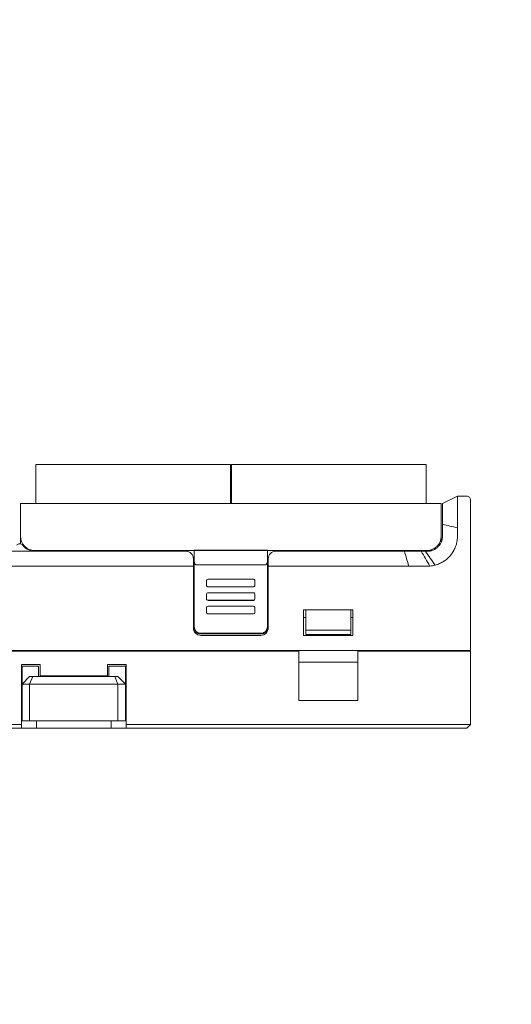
# Model space of a CAD drawing. Header units: millimetres. Extents: x -1114 to 1396, y -630 to 631.
# Tile 201 of 256: x -894 to -829, y 184 to 316. Entities that reach past the tile are written whole.
import ezdxf

# ---------------------------------------------------------------- set-up
doc = ezdxf.new("R2010")
doc.units = ezdxf.units.MM
doc.header["$MEASUREMENT"] = 0

msp = doc.modelspace()

# ---------------------------------------------------------------- linework, layer by layer
at = {"lineweight": 18}
for points, knots in [([(1038.9843, -629.7647), (1038.9843, -629.7647), (-1111.4882, -629.7647), (-1111.4882, -629.7647), (-1111.4882, -629.7647), (-1111.4882, -629.7647), (-1111.4882, 630.7883), (-1111.4882, 630.7883), (-1111.4882, 630.7883), (-1111.4882, 630.7883), (1038.9843, 630.7883), (1038.9843, 630.7883)], [0, 0, 0, 0, 0.33333333, 0.33333333, 0.33333333, 0.33333333, 0.66666667, 0.66666667, 0.66666667, 0.66666667, 1, 1, 1, 1]), ([(-835.7037, 248.8873), (-835.7021, 248.9337), (-835.7018, 248.9798), (-835.7023, 249.0258), (-835.7023, 249.0258), (-835.7026, 249.0487), (-835.7031, 249.0717), (-835.7035, 249.0946), (-835.7035, 249.0946), (-835.7039, 249.1174), (-835.7043, 249.1403), (-835.7046, 249.1631), (-835.7046, 249.1631), (-835.7059, 249.2543), (-835.7065, 249.3448), (-835.7068, 249.4346), (-835.7068, 249.4346), (-835.707, 249.5244), (-835.7069, 249.6135), (-835.7066, 249.7019), (-835.7066, 249.7019), (-835.7064, 249.7461), (-835.7062, 249.7902), (-835.706, 249.834), (-835.706, 249.834), (-835.7059, 249.856), (-835.7058, 249.8779), (-835.7057, 249.8996), (-835.7057, 249.8996), (-835.7056, 249.9214), (-835.7055, 249.943), (-835.7054, 249.9645), (-835.7054, 249.9645), (-835.705, 250.0506), (-835.7046, 250.1345), (-835.7043, 250.2165), (-835.7043, 250.2165), (-835.7041, 250.2985), (-835.704, 250.3784), (-835.7041, 250.4563), (-835.7041, 250.4563), (-835.7041, 250.5343), (-835.7044, 250.6102), (-835.7047, 250.6841), (-835.7047, 250.6841), (-835.7049, 250.721), (-835.7051, 250.7575), (-835.7054, 250.7932), (-835.7054, 250.7932), (-835.7056, 250.8288), (-835.7059, 250.8637), (-835.7062, 250.8978), (-835.7062, 250.8978), (-835.7067, 250.9659), (-835.7072, 251.0309), (-835.7076, 251.0928), (-835.7076, 251.0928), (-835.708, 251.1547), (-835.7083, 251.2136), (-835.7081, 251.2692), (-835.7081, 251.2692), (-835.7081, 251.2971), (-835.7079, 251.3242), (-835.7077, 251.3504), (-835.7077, 251.3504), (-835.7075, 251.3636), (-835.7074, 251.3765), (-835.7072, 251.3892), (-835.7072, 251.3892), (-835.7069, 251.402), (-835.7067, 251.4145), (-835.7065, 251.4268), (-835.7065, 251.4268), (-835.7056, 251.4761), (-835.7053, 251.5214), (-835.7052, 251.5629), (-835.7052, 251.5629), (-835.7052, 251.6043), (-835.7054, 251.6418), (-835.7056, 251.6755), (-835.7056, 251.6755), (-835.7058, 251.7093), (-835.7059, 251.7391), (-835.7057, 251.7651), (-835.7057, 251.7651), (-835.7056, 251.7781), (-835.7054, 251.7901), (-835.705, 251.8011), (-835.705, 251.8011), (-835.7046, 251.8121), (-835.7041, 251.8221), (-835.7033, 251.831), (-835.7033, 251.831), (-835.7025, 251.8399), (-835.7015, 251.8478), (-835.7002, 251.8546), (-835.7002, 251.8546), (-835.6996, 251.858), (-835.6988, 251.8611), (-835.698, 251.864), (-835.698, 251.864), (-835.6972, 251.8669), (-835.6962, 251.8695), (-835.6952, 251.8719)], [0, 0, 0, 0, 0.03846154, 0.03846154, 0.03846154, 0.03846154, 0.07692308, 0.07692308, 0.07692308, 0.07692308, 0.11538462, 0.11538462, 0.11538462, 0.11538462, 0.15384615, 0.15384615, 0.15384615, 0.15384615, 0.19230769, 0.19230769, 0.19230769, 0.19230769, 0.23076923, 0.23076923, 0.23076923, 0.23076923, 0.26923077, 0.26923077, 0.26923077, 0.26923077, 0.30769231, 0.30769231, 0.30769231, 0.30769231, 0.34615385, 0.34615385, 0.34615385, 0.34615385, 0.38461538, 0.38461538, 0.38461538, 0.38461538, 0.42307692, 0.42307692, 0.42307692, 0.42307692, 0.46153846, 0.46153846, 0.46153846, 0.46153846, 0.5, 0.5, 0.5, 0.5, 0.53846154, 0.53846154, 0.53846154, 0.53846154, 0.57692308, 0.57692308, 0.57692308, 0.57692308, 0.61538462, 0.61538462, 0.61538462, 0.61538462, 0.65384615, 0.65384615, 0.65384615, 0.65384615, 0.69230769, 0.69230769, 0.69230769, 0.69230769, 0.73076923, 0.73076923, 0.73076923, 0.73076923, 0.76923077, 0.76923077, 0.76923077, 0.76923077, 0.80769231, 0.80769231, 0.80769231, 0.80769231, 0.84615385, 0.84615385, 0.84615385, 0.84615385, 0.88461538, 0.88461538, 0.88461538, 0.88461538, 0.92307692, 0.92307692, 0.92307692, 0.92307692, 0.96153846, 0.96153846, 0.96153846, 0.96153846, 1, 1, 1, 1]), ([(-833.9587, 251.3873), (-833.9587, 251.52), (-834.0113, 251.6471), (-834.1051, 251.7409), (-834.1051, 251.7409), (-834.1989, 251.8347), (-834.3261, 251.8873), (-834.4587, 251.8873)], [0, 0, 0, 0, 0.5, 0.5, 0.5, 0.5, 1, 1, 1, 1]), ([(-837.7053, 248.6963), (-837.7053, 248.8592), (-837.7053, 249.022), (-837.7053, 249.1825), (-837.7053, 249.1825), (-837.7053, 249.2226), (-837.7053, 249.2625), (-837.7053, 249.3024), (-837.7053, 249.3024), (-837.7053, 249.3422), (-837.7053, 249.3818), (-837.7053, 249.4214), (-837.7053, 249.4214), (-837.7053, 249.4411), (-837.7053, 249.4609), (-837.7053, 249.4805), (-837.7053, 249.4805), (-837.7053, 249.5001), (-837.7053, 249.5196), (-837.7053, 249.5389), (-837.7053, 249.5389), (-837.7053, 249.5775), (-837.7053, 249.6155), (-837.7053, 249.6529), (-837.7053, 249.6529), (-837.7053, 249.7277), (-837.7053, 249.8), (-837.7053, 249.8701), (-837.7053, 249.8701), (-837.7053, 249.9402), (-837.7053, 250.0079), (-837.7053, 250.0734), (-837.7053, 250.0734), (-837.7053, 250.0898), (-837.7053, 250.106), (-837.7053, 250.122), (-837.7053, 250.122), (-837.7053, 250.1381), (-837.7053, 250.1541), (-837.7053, 250.1698), (-837.7053, 250.1698), (-837.7053, 250.2013), (-837.7053, 250.2318), (-837.7053, 250.2614), (-837.7053, 250.2614), (-837.7053, 250.3207), (-837.7053, 250.3763), (-837.7053, 250.4284), (-837.7053, 250.4284), (-837.7053, 250.4805), (-837.7053, 250.5289), (-837.7053, 250.5737), (-837.7053, 250.5737), (-837.7053, 250.5849), (-837.7053, 250.5958), (-837.7053, 250.6065), (-837.7053, 250.6065), (-837.7053, 250.6172), (-837.7053, 250.6276), (-837.7053, 250.6377), (-837.7053, 250.6377), (-837.7053, 250.6578), (-837.7053, 250.6768), (-837.7053, 250.6947), (-837.7053, 250.6947), (-837.7053, 250.7303), (-837.7053, 250.7613), (-837.7053, 250.7876), (-837.7053, 250.7876), (-837.7053, 250.8007), (-837.7053, 250.8126), (-837.7053, 250.8233), (-837.7053, 250.8233), (-837.7053, 250.8339), (-837.7053, 250.843), (-837.7053, 250.8506), (-837.7053, 250.8506), (-837.7053, 250.8545), (-837.7053, 250.8579), (-837.7053, 250.8611), (-837.7053, 250.8611), (-837.7053, 250.8642), (-837.7053, 250.867), (-837.7053, 250.8695), (-837.7053, 250.8695), (-837.7053, 250.8744), (-837.7053, 250.8782), (-837.7053, 250.881), (-837.7053, 250.881), (-837.7053, 250.8865), (-837.7053, 250.8883), (-837.7053, 250.8883), (-837.7053, 250.8883), (-837.7053, 250.8884), (-837.7053, 250.8814), (-837.7053, 250.8841)], [0, 0, 0, 0, 0.04166667, 0.04166667, 0.04166667, 0.04166667, 0.08333333, 0.08333333, 0.08333333, 0.08333333, 0.125, 0.125, 0.125, 0.125, 0.16666667, 0.16666667, 0.16666667, 0.16666667, 0.20833333, 0.20833333, 0.20833333, 0.20833333, 0.25, 0.25, 0.25, 0.25, 0.29166667, 0.29166667, 0.29166667, 0.29166667, 0.33333333, 0.33333333, 0.33333333, 0.33333333, 0.375, 0.375, 0.375, 0.375, 0.41666667, 0.41666667, 0.41666667, 0.41666667, 0.45833333, 0.45833333, 0.45833333, 0.45833333, 0.5, 0.5, 0.5, 0.5, 0.54166667, 0.54166667, 0.54166667, 0.54166667, 0.58333333, 0.58333333, 0.58333333, 0.58333333, 0.625, 0.625, 0.625, 0.625, 0.66666667, 0.66666667, 0.66666667, 0.66666667, 0.70833333, 0.70833333, 0.70833333, 0.70833333, 0.75, 0.75, 0.75, 0.75, 0.79166667, 0.79166667, 0.79166667, 0.79166667, 0.83333333, 0.83333333, 0.83333333, 0.83333333, 0.875, 0.875, 0.875, 0.875, 0.91666667, 0.91666667, 0.91666667, 0.91666667, 0.95833333, 0.95833333, 0.95833333, 0.95833333, 1, 1, 1, 1]), ([(-835.7062, 247.6464), (-835.708, 247.411), (-835.7046, 247.1756), (-835.7043, 246.9401), (-835.7043, 246.9401), (-835.704, 246.7047), (-835.7068, 246.4694), (-835.7209, 246.2343)], [0, 0, 0, 0, 0.5, 0.5, 0.5, 0.5, 1, 1, 1, 1]), ([(-894.0834, 246.5372), (-894.0834, 246.0333), (-893.8832, 245.55), (-893.5269, 245.1937), (-893.5269, 245.1937), (-893.1706, 244.8373), (-892.6873, 244.6372), (-892.1834, 244.6372)], [0, 0, 0, 0, 0.5, 0.5, 0.5, 0.5, 1, 1, 1, 1]), ([(-837.7053, 246.5373), (-837.7053, 246.4053), (-837.7183, 246.2755), (-837.7437, 246.1477), (-837.7437, 246.1477), (-837.7563, 246.0839), (-837.7722, 246.0205), (-837.7912, 245.9577), (-837.7912, 245.9577), (-837.8007, 245.9264), (-837.811, 245.895), (-837.8221, 245.864), (-837.8221, 245.864), (-837.8332, 245.8329), (-837.845, 245.8023), (-837.8576, 245.772), (-837.8576, 245.772), (-837.9077, 245.651), (-837.9691, 245.5361), (-838.0416, 245.4275), (-838.0416, 245.4275), (-838.0597, 245.4003), (-838.0785, 245.3735), (-838.098, 245.3471), (-838.098, 245.3471), (-838.1078, 245.334), (-838.1178, 245.3209), (-838.1279, 245.3079), (-838.1279, 245.3079), (-838.138, 245.2949), (-838.1483, 245.282), (-838.1588, 245.2692), (-838.1588, 245.2692), (-838.2006, 245.2183), (-838.2445, 245.1698), (-838.2906, 245.1237), (-838.2906, 245.1237), (-838.3367, 245.0775), (-838.3849, 245.0338), (-838.4352, 244.9924), (-838.4352, 244.9924), (-838.4855, 244.9511), (-838.538, 244.9121), (-838.5926, 244.8755), (-838.5926, 244.8755), (-838.6199, 244.8572), (-838.6478, 244.8395), (-838.676, 244.8226), (-838.676, 244.8226), (-838.7042, 244.8056), (-838.7328, 244.7894), (-838.7616, 244.774), (-838.7616, 244.774), (-838.8193, 244.7431), (-838.8782, 244.7152), (-838.9383, 244.6903), (-838.9383, 244.6903), (-838.9984, 244.6653), (-839.0598, 244.6433), (-839.1223, 244.6242), (-839.1223, 244.6242), (-839.1536, 244.6147), (-839.1852, 244.6059), (-839.217, 244.5979), (-839.217, 244.5979), (-839.2489, 244.5898), (-839.2812, 244.5826), (-839.3135, 244.5761), (-839.3135, 244.5761), (-839.3458, 244.5697), (-839.3782, 244.564), (-839.4106, 244.5592), (-839.4106, 244.5592), (-839.4431, 244.5543), (-839.4757, 244.5503), (-839.5083, 244.5471), (-839.5083, 244.5471), (-839.5736, 244.5406), (-839.6393, 244.5373), (-839.7053, 244.5373)], [0, 0, 0, 0, 0.05, 0.05, 0.05, 0.05, 0.1, 0.1, 0.1, 0.1, 0.15, 0.15, 0.15, 0.15, 0.2, 0.2, 0.2, 0.2, 0.25, 0.25, 0.25, 0.25, 0.3, 0.3, 0.3, 0.3, 0.35, 0.35, 0.35, 0.35, 0.4, 0.4, 0.4, 0.4, 0.45, 0.45, 0.45, 0.45, 0.5, 0.5, 0.5, 0.5, 0.55, 0.55, 0.55, 0.55, 0.6, 0.6, 0.6, 0.6, 0.65, 0.65, 0.65, 0.65, 0.7, 0.7, 0.7, 0.7, 0.75, 0.75, 0.75, 0.75, 0.8, 0.8, 0.8, 0.8, 0.85, 0.85, 0.85, 0.85, 0.9, 0.9, 0.9, 0.9, 0.95, 0.95, 0.95, 0.95, 1, 1, 1, 1]), ([(-838.6815, 242.6705), (-838.4807, 242.7238), (-838.2865, 242.7919), (-838.0987, 242.8742), (-838.0987, 242.8742), (-837.9108, 242.9565), (-837.7295, 243.0532), (-837.5547, 243.1647), (-837.5547, 243.1647), (-837.5328, 243.1787), (-837.5111, 243.1929), (-837.4895, 243.2072), (-837.4895, 243.2072), (-837.4679, 243.2216), (-837.4464, 243.2362), (-837.4252, 243.2509), (-837.4252, 243.2509), (-837.3827, 243.2804), (-837.3409, 243.3106), (-837.2997, 243.3416), (-837.2997, 243.3416), (-837.2175, 243.4035), (-837.1379, 243.4683), (-837.061, 243.536), (-837.061, 243.536), (-836.9072, 243.6714), (-836.7642, 243.8184), (-836.6321, 243.977), (-836.6321, 243.977), (-836.5991, 244.0167), (-836.5667, 244.0571), (-836.5351, 244.0982), (-836.5351, 244.0982), (-836.5034, 244.1394), (-836.4726, 244.1811), (-836.4427, 244.2232), (-836.4427, 244.2232), (-836.3829, 244.3075), (-836.3267, 244.3937), (-836.274, 244.4816), (-836.274, 244.4816), (-836.2213, 244.5696), (-836.1721, 244.6595), (-836.1264, 244.7512), (-836.1264, 244.7512), (-836.0807, 244.8428), (-836.0386, 244.9364), (-835.9999, 245.0317), (-835.9999, 245.0317), (-835.9805, 245.0794), (-835.962, 245.1275), (-835.9443, 245.176), (-835.9443, 245.176), (-835.9267, 245.2246), (-835.9099, 245.2737), (-835.8941, 245.3231), (-835.8941, 245.3231), (-835.8624, 245.422), (-835.8348, 245.5216), (-835.8112, 245.622), (-835.8112, 245.622), (-835.7877, 245.7224), (-835.7683, 245.8236), (-835.7531, 245.9256), (-835.7531, 245.9256), (-835.738, 246.0276), (-835.7271, 246.1305), (-835.7209, 246.2343)], [0, 0, 0, 0, 0.05882353, 0.05882353, 0.05882353, 0.05882353, 0.11764706, 0.11764706, 0.11764706, 0.11764706, 0.17647059, 0.17647059, 0.17647059, 0.17647059, 0.23529412, 0.23529412, 0.23529412, 0.23529412, 0.29411765, 0.29411765, 0.29411765, 0.29411765, 0.35294118, 0.35294118, 0.35294118, 0.35294118, 0.41176471, 0.41176471, 0.41176471, 0.41176471, 0.47058824, 0.47058824, 0.47058824, 0.47058824, 0.52941176, 0.52941176, 0.52941176, 0.52941176, 0.58823529, 0.58823529, 0.58823529, 0.58823529, 0.64705882, 0.64705882, 0.64705882, 0.64705882, 0.70588235, 0.70588235, 0.70588235, 0.70588235, 0.76470588, 0.76470588, 0.76470588, 0.76470588, 0.82352941, 0.82352941, 0.82352941, 0.82352941, 0.88235294, 0.88235294, 0.88235294, 0.88235294, 0.94117647, 0.94117647, 0.94117647, 0.94117647, 1, 1, 1, 1]), ([(-893.7834, 245.3372), (-893.8778, 245.4631), (-894.026, 245.5372), (-894.1834, 245.5372), (-894.1834, 245.5372), (-894.3407, 245.5372), (-894.4889, 245.4631), (-894.5834, 245.3372)], [0, 0, 0, 0, 0.5, 0.5, 0.5, 0.5, 1, 1, 1, 1]), ([(-893.1834, 244.5371), (-893.5167, 244.5371), (-893.85, 244.5371), (-894.1834, 244.5371), (-894.1834, 244.5371), (-894.5167, 244.5371), (-894.85, 244.5371), (-895.1834, 244.5371)], [0, 0, 0, 0, 0.5, 0.5, 0.5, 0.5, 1, 1, 1, 1]), ([(-870.8806, 243.2821), (-870.88, 243.2519), (-870.8793, 243.2218), (-870.8772, 243.1917), (-870.8772, 243.1917), (-870.8751, 243.1629), (-870.8716, 243.1341), (-870.8669, 243.1055), (-870.8669, 243.1055), (-870.8624, 243.078), (-870.8567, 243.0506), (-870.8497, 243.0236), (-870.8497, 243.0236), (-870.843, 242.9974), (-870.8351, 242.9715), (-870.8258, 242.9458), (-870.8258, 242.9458), (-870.8058, 242.8909), (-870.7797, 242.8369), (-870.7417, 242.7899), (-870.7417, 242.7899), (-870.7316, 242.7774), (-870.7206, 242.7654), (-870.7085, 242.7543), (-870.7085, 242.7543), (-870.6977, 242.7444), (-870.686, 242.7353), (-870.6733, 242.7272), (-870.6733, 242.7272), (-870.6592, 242.7182), (-870.6439, 242.7103), (-870.6275, 242.7058), (-870.6275, 242.7058), (-870.6125, 242.7016), (-870.5965, 242.7001), (-870.5806, 242.6986)], [0, 0, 0, 0, 0.11111111, 0.11111111, 0.11111111, 0.11111111, 0.22222222, 0.22222222, 0.22222222, 0.22222222, 0.33333333, 0.33333333, 0.33333333, 0.33333333, 0.44444444, 0.44444444, 0.44444444, 0.44444444, 0.55555556, 0.55555556, 0.55555556, 0.55555556, 0.66666667, 0.66666667, 0.66666667, 0.66666667, 0.77777778, 0.77777778, 0.77777778, 0.77777778, 0.88888889, 0.88888889, 0.88888889, 0.88888889, 1, 1, 1, 1]), ([(-861.3806, 242.6985), (-861.3638, 242.6985), (-861.3475, 242.7013), (-861.3317, 242.7063), (-861.3317, 242.7063), (-861.316, 242.7114), (-861.3016, 242.7184), (-861.2881, 242.7269), (-861.2881, 242.7269), (-861.2814, 242.7312), (-861.2749, 242.7358), (-861.2687, 242.7406), (-861.2687, 242.7406), (-861.2625, 242.7454), (-861.2567, 242.7505), (-861.251, 242.7557), (-861.251, 242.7557), (-861.2398, 242.7662), (-861.2295, 242.7775), (-861.2199, 242.7893), (-861.2199, 242.7893), (-861.2103, 242.8011), (-861.2016, 242.8134), (-861.1935, 242.8259), (-861.1935, 242.8259), (-861.1855, 242.8384), (-861.1781, 242.8511), (-861.1712, 242.8641), (-861.1712, 242.8641), (-861.1575, 242.8901), (-861.1459, 242.9169), (-861.1359, 242.9444), (-861.1359, 242.9444), (-861.1259, 242.9718), (-861.1176, 242.9995), (-861.1107, 243.0274), (-861.1107, 243.0274), (-861.1037, 243.0552), (-861.0981, 243.0832), (-861.0937, 243.1114), (-861.0937, 243.1114), (-861.0848, 243.1677), (-861.0806, 243.2246), (-861.0806, 243.282)], [0, 0, 0, 0, 0.09090909, 0.09090909, 0.09090909, 0.09090909, 0.18181818, 0.18181818, 0.18181818, 0.18181818, 0.27272727, 0.27272727, 0.27272727, 0.27272727, 0.36363636, 0.36363636, 0.36363636, 0.36363636, 0.45454545, 0.45454545, 0.45454545, 0.45454545, 0.54545455, 0.54545455, 0.54545455, 0.54545455, 0.63636364, 0.63636364, 0.63636364, 0.63636364, 0.72727273, 0.72727273, 0.72727273, 0.72727273, 0.81818182, 0.81818182, 0.81818182, 0.81818182, 0.90909091, 0.90909091, 0.90909091, 0.90909091, 1, 1, 1, 1]), ([(-859.9806, 244.5373), (-860.2458, 244.5373), (-860.5002, 244.432), (-860.6877, 244.2445), (-860.6877, 244.2445), (-860.8752, 244.0569), (-860.9806, 243.8026), (-860.9806, 243.5373)], [0, 0, 0, 0, 0.5, 0.5, 0.5, 0.5, 1, 1, 1, 1]), ([(-842.7899, 244.5373), (-842.6712, 244.5373), (-842.5525, 244.5373), (-842.4338, 244.5373), (-842.4338, 244.5373), (-842.3069, 244.5373), (-842.18, 244.5373), (-842.0531, 244.5373), (-842.0531, 244.5373), (-841.9262, 244.5373), (-841.7993, 244.5373), (-841.6724, 244.5373)], [0, 0, 0, 0, 0.33333333, 0.33333333, 0.33333333, 0.33333333, 0.66666667, 0.66666667, 0.66666667, 0.66666667, 1, 1, 1, 1]), ([(-841.6724, 244.5373), (-841.6131, 244.5373), (-841.5539, 244.5373), (-841.4947, 244.5373), (-841.4947, 244.5373), (-841.4311, 244.5373), (-841.3676, 244.5373), (-841.304, 244.5373), (-841.304, 244.5373), (-841.2404, 244.5373), (-841.1769, 244.5373), (-841.1133, 244.5373)], [0, 0, 0, 0, 0.33333333, 0.33333333, 0.33333333, 0.33333333, 0.66666667, 0.66666667, 0.66666667, 0.66666667, 1, 1, 1, 1]), ([(-841.1133, 244.5373), (-841.054, 244.5373), (-840.9946, 244.5373), (-840.9352, 244.5373), (-840.9352, 244.5373), (-840.8718, 244.5373), (-840.8083, 244.5373), (-840.7448, 244.5373), (-840.7448, 244.5373), (-840.6813, 244.5373), (-840.6178, 244.5373), (-840.5543, 244.5373)], [0, 0, 0, 0, 0.33333333, 0.33333333, 0.33333333, 0.33333333, 0.66666667, 0.66666667, 0.66666667, 0.66666667, 1, 1, 1, 1]), ([(-893.1834, 242.5374), (-893.5167, 242.5374), (-893.85, 242.5374), (-894.1834, 242.5374), (-894.1834, 242.5374), (-894.5167, 242.5374), (-894.85, 242.5374), (-895.1834, 242.5374)], [0, 0, 0, 0, 0.5, 0.5, 0.5, 0.5, 1, 1, 1, 1]), ([(-842.202, 242.5374), (-842.202, 242.5374), (-842.202, 242.5374), (-842.202, 242.5374), (-842.202, 242.5374), (-841.7301, 242.5374), (-841.2598, 242.5373), (-840.7889, 242.5374)], [0, 0, 0, 0, 0.5, 0.5, 0.5, 0.5, 1, 1, 1, 1]), ([(-840.7889, 242.5374), (-840.7889, 242.5374), (-840.7889, 242.5374), (-840.7889, 242.5374), (-840.7889, 242.5374), (-840.5534, 242.5375), (-840.3179, 242.5368), (-840.0826, 242.5381)], [0, 0, 0, 0, 0.5, 0.5, 0.5, 0.5, 1, 1, 1, 1]), ([(-840.0826, 242.5381), (-840.0826, 242.5381), (-840.0825, 242.5381), (-840.0825, 242.5381), (-840.0825, 242.5381), (-839.8472, 242.5394), (-839.6114, 242.5301), (-839.3767, 242.5503)], [0, 0, 0, 0, 0.5, 0.5, 0.5, 0.5, 1, 1, 1, 1]), ([(-839.3767, 242.5503), (-839.3767, 242.5503), (-839.3766, 242.5503), (-839.3766, 242.5503), (-839.3766, 242.5503), (-839.142, 242.5706), (-838.909, 242.6102), (-838.6815, 242.6705)], [0, 0, 0, 0, 0.5, 0.5, 0.5, 0.5, 1, 1, 1, 1]), ([(-869.0268, 240.7906), (-869.0798, 240.7906), (-869.1307, 240.7696), (-869.1682, 240.7321), (-869.1682, 240.7321), (-869.2057, 240.6947), (-869.2268, 240.6439), (-869.2268, 240.5909)], [0, 0, 0, 0, 0.5, 0.5, 0.5, 0.5, 1, 1, 1, 1]), ([(-862.752, 240.5909), (-862.752, 240.6439), (-862.7731, 240.6947), (-862.8106, 240.7321), (-862.8106, 240.7321), (-862.8481, 240.7696), (-862.8989, 240.7906), (-862.952, 240.7906)], [0, 0, 0, 0, 0.5, 0.5, 0.5, 0.5, 1, 1, 1, 1]), ([(-869.2268, 239.9917), (-869.2268, 239.9388), (-869.2057, 239.888), (-869.1682, 239.8505), (-869.1682, 239.8505), (-869.1307, 239.813), (-869.0798, 239.792), (-869.0268, 239.792)], [0, 0, 0, 0, 0.5, 0.5, 0.5, 0.5, 1, 1, 1, 1]), ([(-869.2268, 239.9751), (-869.2268, 239.9221), (-869.2057, 239.8713), (-869.1682, 239.8338), (-869.1682, 239.8338), (-869.1307, 239.7964), (-869.0798, 239.7753), (-869.0268, 239.7753)], [0, 0, 0, 0, 0.5, 0.5, 0.5, 0.5, 1, 1, 1, 1]), ([(-862.952, 239.792), (-862.8989, 239.792), (-862.8481, 239.813), (-862.8106, 239.8505), (-862.8106, 239.8505), (-862.7731, 239.888), (-862.752, 239.9388), (-862.752, 239.9917)], [0, 0, 0, 0, 0.5, 0.5, 0.5, 0.5, 1, 1, 1, 1]), ([(-869.0268, 238.9837), (-869.0798, 238.9837), (-869.1307, 238.9626), (-869.1682, 238.9252), (-869.1682, 238.9252), (-869.2057, 238.8877), (-869.2268, 238.8369), (-869.2268, 238.784)], [0, 0, 0, 0, 0.5, 0.5, 0.5, 0.5, 1, 1, 1, 1]), ([(-869.2268, 238.1848), (-869.2268, 238.1318), (-869.2057, 238.081), (-869.1682, 238.0436), (-869.1682, 238.0436), (-869.1307, 238.0061), (-869.0798, 237.9851), (-869.0268, 237.9851)], [0, 0, 0, 0, 0.5, 0.5, 0.5, 0.5, 1, 1, 1, 1]), ([(-869.2268, 238.1681), (-869.2268, 238.1151), (-869.2057, 238.0643), (-869.1682, 238.0269), (-869.1682, 238.0269), (-869.1307, 237.9894), (-869.0798, 237.9684), (-869.0268, 237.9684)], [0, 0, 0, 0, 0.5, 0.5, 0.5, 0.5, 1, 1, 1, 1]), ([(-862.752, 238.784), (-862.752, 238.8369), (-862.7731, 238.8877), (-862.8106, 238.9252), (-862.8106, 238.9252), (-862.8481, 238.9626), (-862.8989, 238.9837), (-862.952, 238.9837)], [0, 0, 0, 0, 0.5, 0.5, 0.5, 0.5, 1, 1, 1, 1]), ([(-862.952, 237.9851), (-862.8989, 237.9851), (-862.8481, 238.0061), (-862.8106, 238.0436), (-862.8106, 238.0436), (-862.7731, 238.081), (-862.752, 238.1318), (-862.752, 238.1848)], [0, 0, 0, 0, 0.5, 0.5, 0.5, 0.5, 1, 1, 1, 1]), ([(-869.0268, 237.1767), (-869.0798, 237.1767), (-869.1307, 237.1557), (-869.1682, 237.1182), (-869.1682, 237.1182), (-869.2057, 237.0808), (-869.2268, 237.03), (-869.2268, 236.977)], [0, 0, 0, 0, 0.5, 0.5, 0.5, 0.5, 1, 1, 1, 1]), ([(-862.752, 236.977), (-862.752, 237.03), (-862.7731, 237.0808), (-862.8106, 237.1182), (-862.8106, 237.1182), (-862.8481, 237.1557), (-862.8989, 237.1767), (-862.952, 237.1767)], [0, 0, 0, 0, 0.5, 0.5, 0.5, 0.5, 1, 1, 1, 1]), ([(-869.2268, 236.3778), (-869.2268, 236.3249), (-869.2057, 236.2741), (-869.1682, 236.2366), (-869.1682, 236.2366), (-869.1307, 236.1991), (-869.0798, 236.1781), (-869.0268, 236.1781)], [0, 0, 0, 0, 0.5, 0.5, 0.5, 0.5, 1, 1, 1, 1]), ([(-869.2268, 236.3612), (-869.2268, 236.3082), (-869.2057, 236.2574), (-869.1682, 236.2199), (-869.1682, 236.2199), (-869.1307, 236.1825), (-869.0798, 236.1614), (-869.0268, 236.1614)], [0, 0, 0, 0, 0.5, 0.5, 0.5, 0.5, 1, 1, 1, 1]), ([(-862.952, 236.1781), (-862.8989, 236.1781), (-862.8481, 236.1991), (-862.8106, 236.2366), (-862.8106, 236.2366), (-862.7731, 236.2741), (-862.752, 236.3249), (-862.752, 236.3778)], [0, 0, 0, 0, 0.5, 0.5, 0.5, 0.5, 1, 1, 1, 1]), ([(-869.9806, 233.5535), (-870.04, 233.5535), (-870.0984, 233.5593), (-870.1559, 233.5707), (-870.1559, 233.5707), (-870.1847, 233.5764), (-870.2132, 233.5835), (-870.2414, 233.5921), (-870.2414, 233.5921), (-870.2697, 233.6006), (-870.2978, 233.6106), (-870.325, 233.6219), (-870.325, 233.6219), (-870.3795, 233.6444), (-870.4311, 233.672), (-870.48, 233.7046), (-870.48, 233.7046), (-870.4923, 233.7127), (-870.5043, 233.7212), (-870.5162, 233.73), (-870.5162, 233.73), (-870.5281, 233.7388), (-870.5398, 233.7479), (-870.5512, 233.7573), (-870.5512, 233.7573), (-870.5742, 233.776), (-870.596, 233.7958), (-870.6168, 233.8165), (-870.6168, 233.8165), (-870.6583, 233.8579), (-870.6955, 233.9031), (-870.7284, 233.9522), (-870.7284, 233.9522), (-870.7366, 233.9645), (-870.7446, 233.977), (-870.7522, 233.9897), (-870.7522, 233.9897), (-870.7599, 234.0024), (-870.7671, 234.0152), (-870.7741, 234.0282), (-870.7741, 234.0282), (-870.788, 234.0541), (-870.8005, 234.0806), (-870.8118, 234.1076), (-870.8118, 234.1076), (-870.823, 234.1346), (-870.8329, 234.1622), (-870.8415, 234.1903), (-870.8415, 234.1903), (-870.8458, 234.2043), (-870.8497, 234.2185), (-870.8533, 234.2328), (-870.8533, 234.2328), (-870.857, 234.2472), (-870.8602, 234.2617), (-870.8631, 234.2762), (-870.8631, 234.2762), (-870.8748, 234.3342), (-870.8806, 234.3929), (-870.8806, 234.4523)], [0, 0, 0, 0, 0.06666667, 0.06666667, 0.06666667, 0.06666667, 0.13333333, 0.13333333, 0.13333333, 0.13333333, 0.2, 0.2, 0.2, 0.2, 0.26666667, 0.26666667, 0.26666667, 0.26666667, 0.33333333, 0.33333333, 0.33333333, 0.33333333, 0.4, 0.4, 0.4, 0.4, 0.46666667, 0.46666667, 0.46666667, 0.46666667, 0.53333333, 0.53333333, 0.53333333, 0.53333333, 0.6, 0.6, 0.6, 0.6, 0.66666667, 0.66666667, 0.66666667, 0.66666667, 0.73333333, 0.73333333, 0.73333333, 0.73333333, 0.8, 0.8, 0.8, 0.8, 0.86666667, 0.86666667, 0.86666667, 0.86666667, 0.93333333, 0.93333333, 0.93333333, 0.93333333, 1, 1, 1, 1]), ([(-870.8806, 234.3779), (-870.8806, 234.1395), (-870.7858, 233.9109), (-870.617, 233.7423), (-870.617, 233.7423), (-870.4482, 233.5738), (-870.2193, 233.4791), (-869.9806, 233.4791)], [0, 0, 0, 0, 0.5, 0.5, 0.5, 0.5, 1, 1, 1, 1]), ([(-861.0806, 234.4523), (-861.0806, 234.3929), (-861.0864, 234.3346), (-861.0978, 234.2772), (-861.0978, 234.2772), (-861.1035, 234.2485), (-861.1107, 234.22), (-861.1192, 234.1918), (-861.1192, 234.1918), (-861.1278, 234.1636), (-861.1378, 234.1355), (-861.1491, 234.1083), (-861.1491, 234.1083), (-861.1717, 234.0539), (-861.1993, 234.0023), (-861.2319, 233.9535), (-861.2319, 233.9535), (-861.24, 233.9413), (-861.2485, 233.9293), (-861.2573, 233.9174), (-861.2573, 233.9174), (-861.2661, 233.9055), (-861.2752, 233.8938), (-861.2846, 233.8824), (-861.2846, 233.8824), (-861.3034, 233.8595), (-861.3232, 233.8377), (-861.344, 233.817), (-861.344, 233.817), (-861.3854, 233.7755), (-861.4307, 233.7383), (-861.4798, 233.7055), (-861.4798, 233.7055), (-861.4921, 233.6972), (-861.5047, 233.6893), (-861.5174, 233.6817), (-861.5174, 233.6817), (-861.5301, 233.6741), (-861.5429, 233.6668), (-861.5559, 233.6598), (-861.5559, 233.6598), (-861.5819, 233.646), (-861.6084, 233.6334), (-861.6354, 233.6222), (-861.6354, 233.6222), (-861.6625, 233.611), (-861.6901, 233.6011), (-861.7182, 233.5925), (-861.7182, 233.5925), (-861.7323, 233.5883), (-861.7465, 233.5843), (-861.7608, 233.5807), (-861.7608, 233.5807), (-861.7752, 233.5771), (-861.7897, 233.5738), (-861.8042, 233.5709), (-861.8042, 233.5709), (-861.8624, 233.5593), (-861.9212, 233.5535), (-861.9806, 233.5535)], [0, 0, 0, 0, 0.06666667, 0.06666667, 0.06666667, 0.06666667, 0.13333333, 0.13333333, 0.13333333, 0.13333333, 0.2, 0.2, 0.2, 0.2, 0.26666667, 0.26666667, 0.26666667, 0.26666667, 0.33333333, 0.33333333, 0.33333333, 0.33333333, 0.4, 0.4, 0.4, 0.4, 0.46666667, 0.46666667, 0.46666667, 0.46666667, 0.53333333, 0.53333333, 0.53333333, 0.53333333, 0.6, 0.6, 0.6, 0.6, 0.66666667, 0.66666667, 0.66666667, 0.66666667, 0.73333333, 0.73333333, 0.73333333, 0.73333333, 0.8, 0.8, 0.8, 0.8, 0.86666667, 0.86666667, 0.86666667, 0.86666667, 0.93333333, 0.93333333, 0.93333333, 0.93333333, 1, 1, 1, 1]), ([(-861.9806, 233.4791), (-861.7419, 233.4791), (-861.513, 233.5738), (-861.3442, 233.7423), (-861.3442, 233.7423), (-861.1754, 233.9109), (-861.0806, 234.1395), (-861.0806, 234.3779)], [0, 0, 0, 0, 0.5, 0.5, 0.5, 0.5, 1, 1, 1, 1])]:
    msp.add_open_spline(points, degree=3, knots=knots, dxfattribs=at)
for points in [[(-892.0276, 256.1129), (-892.0276, 256.1129), (-892.0446, 256.1129), (-892.0446, 256.1129)], [(-892.0446, 256.1129), (-892.0446, 256.1129), (-892.0446, 250.887), (-892.0446, 250.887)], [(-891.5276, 256.1129), (-891.5276, 256.1129), (-892.0276, 256.1129), (-892.0276, 256.1129)], [(-892.0276, 256.1129), (-892.0276, 256.1129), (-892.0276, 250.887), (-892.0276, 250.887)], [(-866.5276, 256.1129), (-866.5276, 256.1129), (-891.5276, 256.1129), (-891.5276, 256.1129)], [(-866.5276, 256.1129), (-866.5276, 256.1129), (-866.0276, 256.1129), (-866.0276, 256.1129)], [(-866.0276, 256.1129), (-866.0276, 256.1129), (-866.0276, 250.887), (-866.0276, 250.887)], [(-866.0276, 250.887), (-866.0276, 250.887), (-866.0276, 256.1129), (-866.0276, 256.1129)], [(-865.8876, 256.1129), (-865.8876, 256.1129), (-865.9046, 256.1129), (-865.9046, 256.1129)], [(-865.9046, 256.1129), (-865.9046, 256.1129), (-865.9046, 250.887), (-865.9046, 250.887)], [(-865.8876, 250.887), (-865.8876, 250.887), (-865.8876, 256.1129), (-865.8876, 256.1129)], [(-865.3876, 256.1129), (-865.3876, 256.1129), (-865.8876, 256.1129), (-865.8876, 256.1129)], [(-865.8876, 256.1129), (-865.8876, 256.1129), (-865.8876, 250.887), (-865.8876, 250.887)], [(-852.8876, 256.1129), (-852.8876, 256.1129), (-865.3876, 256.1129), (-865.3876, 256.1129)], [(-840.3876, 256.1129), (-840.3876, 256.1129), (-852.8876, 256.1129), (-852.8876, 256.1129)], [(-839.8876, 256.1129), (-839.8876, 256.1129), (-840.3876, 256.1129), (-840.3876, 256.1129)], [(-839.8876, 256.1129), (-839.8876, 256.1129), (-839.8876, 250.887), (-839.8876, 250.887)], [(-839.8876, 250.887), (-839.8876, 250.887), (-839.8876, 256.1129), (-839.8876, 256.1129)], [(-835.7081, 251.8874), (-835.7081, 251.8874), (-837.7053, 250.8876), (-837.7053, 250.8876)], [(-835.6922, 251.8832), (-835.6922, 251.8832), (-837.7053, 250.8856), (-837.7053, 250.8856)], [(-835.6975, 251.8873), (-835.6909, 251.8874), (-835.6908, 251.8823), (-835.6952, 251.872)], [(-834.4587, 251.8873), (-834.4587, 251.8873), (-835.6975, 251.8873), (-835.6975, 251.8873)], [(-835.6969, 251.8873), (-835.6969, 251.8873), (-835.0778, 251.8873), (-835.0778, 251.8873)], [(-835.0778, 251.8873), (-835.0778, 251.8873), (-834.4587, 251.8873), (-834.4587, 251.8873)], [(-833.9587, 251.3873), (-833.9587, 251.3873), (-833.9587, 248.8873), (-833.9587, 248.8873)], [(-894.0834, 250.8872), (-894.0834, 250.8872), (-837.8778, 250.8872), (-837.8778, 250.8872)], [(-894.0834, 248.8872), (-894.0834, 248.8872), (-894.0834, 250.8872), (-894.0834, 250.8872)], [(-837.8778, 250.8872), (-837.8778, 250.8872), (-894.0834, 250.8872), (-894.0834, 250.8872)], [(-837.8778, 250.8872), (-837.8778, 250.8872), (-837.8778, 248.8872), (-837.8778, 248.8872)], [(-894.0834, 246.5372), (-894.0834, 246.5372), (-894.0834, 248.8872), (-894.0834, 248.8872)], [(-837.8778, 248.8872), (-837.8778, 248.8872), (-837.8778, 246.5372), (-837.8778, 246.5372)], [(-837.7053, 248.1373), (-837.7053, 248.3236), (-837.7053, 248.5099), (-837.7053, 248.6963)], [(-835.7037, 248.8873), (-835.7097, 248.7091), (-835.7026, 248.5309), (-835.7043, 248.3526)], [(-833.9587, 248.8873), (-833.9587, 248.8873), (-833.9587, 231.2927), (-833.9587, 231.2927)], [(-833.9587, 248.8873), (-833.9587, 248.8873), (-833.9587, 231.2927), (-833.9587, 231.2927)], [(-835.7062, 247.6464), (-836.3725, 247.81), (-837.039, 247.9737), (-837.7054, 248.1373)], [(-837.7053, 247.0199), (-837.7053, 247.3923), (-837.7053, 247.7648), (-837.7053, 248.1373)], [(-835.7043, 248.3526), (-835.7065, 248.1172), (-835.7043, 247.8818), (-835.7062, 247.6464)], [(-894.0834, 246.5372), (-894.0834, 246.5372), (-894.0834, 245.527), (-894.0834, 245.527)], [(-839.7778, 244.6372), (-838.7285, 244.6372), (-837.8778, 245.4878), (-837.8778, 246.5372)], [(-837.8778, 245.7675), (-837.8778, 245.7675), (-837.8778, 246.5372), (-837.8778, 246.5372)], [(-837.7053, 247.0199), (-837.7053, 246.859), (-837.7053, 246.6982), (-837.7053, 246.5373)], [(-893.7834, 245.3372), (-893.4113, 244.841), (-892.8301, 244.5456), (-892.21, 244.5373)], [(-892.1834, 244.5372), (-892.1834, 244.5372), (-892.1834, 244.6372), (-892.1834, 244.6372)], [(-870.8806, 244.6372), (-870.8806, 244.6372), (-892.1834, 244.6372), (-892.1834, 244.6372)], [(-892.1781, 244.5372), (-892.1781, 244.5372), (-892.1781, 244.6372), (-892.1781, 244.6372)], [(-892.0446, 244.6372), (-892.0446, 244.6372), (-892.0446, 244.5374), (-892.0446, 244.5374)], [(-892.0276, 244.6372), (-892.0276, 244.6372), (-892.0276, 244.5374), (-892.0276, 244.5374)], [(-891.6834, 244.6372), (-891.6834, 244.6372), (-891.6834, 244.5372), (-891.6834, 244.5372)], [(-885.6834, 244.6372), (-885.6834, 244.6372), (-885.6834, 244.5373), (-885.6834, 244.5373)], [(-883.6834, 244.6372), (-883.6834, 244.6372), (-883.6834, 244.5373), (-883.6834, 244.5373)], [(-877.4806, 244.5373), (-877.4806, 244.5373), (-877.4806, 244.6372), (-877.4806, 244.6372)], [(-870.8806, 244.6444), (-870.8806, 244.6444), (-870.8806, 244.6895), (-870.8806, 244.6895)], [(-861.0806, 244.6895), (-861.0806, 244.6895), (-870.8806, 244.6895), (-870.8806, 244.6895)], [(-870.8806, 244.6432), (-870.8806, 244.1895), (-870.8806, 243.7358), (-870.8806, 243.2821)], [(-861.0806, 244.6431), (-864.3473, 244.6431), (-867.6139, 244.6432), (-870.8806, 244.6432)], [(-861.0806, 244.6895), (-861.0806, 244.6895), (-861.0806, 244.6442), (-861.0806, 244.6442)], [(-861.0806, 243.282), (-861.0806, 243.7357), (-861.0806, 244.1893), (-861.0806, 244.6431)], [(-839.7778, 244.6372), (-839.7778, 244.6372), (-861.0806, 244.6372), (-861.0806, 244.6372)], [(-854.4806, 244.6372), (-854.4806, 244.6372), (-854.4806, 244.5373), (-854.4806, 244.5373)], [(-848.2778, 244.6372), (-848.2778, 244.6372), (-848.2778, 244.5373), (-848.2778, 244.5373)], [(-846.2778, 244.6372), (-846.2778, 244.6372), (-846.2778, 244.5373), (-846.2778, 244.5373)], [(-840.2781, 244.6372), (-840.2781, 244.6372), (-840.2781, 244.5373), (-840.2781, 244.5373)], [(-839.8876, 244.6372), (-839.8876, 244.6372), (-839.8876, 244.5374), (-839.8876, 244.5374)], [(-839.8876, 244.5374), (-839.8876, 244.5374), (-839.8876, 244.6372), (-839.8876, 244.6372)], [(-839.7781, 244.5373), (-839.7781, 244.5373), (-839.7781, 244.6372), (-839.7781, 244.6372)], [(-893.1834, 244.5373), (-893.1834, 244.5373), (-892.21, 244.5373), (-892.21, 244.5373)], [(-892.21, 244.5373), (-892.2011, 244.5372), (-892.1922, 244.5372), (-892.1834, 244.5372)], [(-891.1834, 244.5372), (-891.1834, 244.5372), (-892.1834, 244.5372), (-892.1834, 244.5372)], [(-891.1834, 244.5373), (-891.1834, 244.5373), (-871.9806, 244.5373), (-871.9806, 244.5373)], [(-870.9806, 243.5373), (-870.9806, 244.0896), (-871.4283, 244.5373), (-871.9806, 244.5373)], [(-870.9857, 243.6372), (-870.9857, 243.6372), (-870.8806, 243.6372), (-870.8806, 243.6372)], [(-870.9806, 243.5373), (-870.9806, 243.5373), (-870.9806, 242.5374), (-870.9806, 242.5374)], [(-870.8806, 234.4523), (-870.8806, 234.4523), (-870.8806, 243.2821), (-870.8806, 243.2821)], [(-861.0806, 243.6372), (-861.0806, 243.6372), (-860.9755, 243.6372), (-860.9755, 243.6372)], [(-861.0806, 243.282), (-861.0806, 243.282), (-861.0806, 234.4523), (-861.0806, 234.4523)], [(-861.059, 243.1369), (-861.059, 243.1369), (-861.059, 243.6372), (-861.059, 243.6372)], [(-860.9806, 242.5374), (-860.9806, 242.5374), (-860.9806, 243.5373), (-860.9806, 243.5373)], [(-859.9806, 244.5373), (-859.9806, 244.5373), (-842.7899, 244.5373), (-842.7899, 244.5373)], [(-842.7899, 244.5374), (-842.5939, 243.8707), (-842.398, 243.2041), (-842.202, 242.5374)], [(-840.5543, 244.5374), (-840.1617, 243.8751), (-839.7692, 243.2127), (-839.3767, 242.5503)], [(-840.5543, 244.5373), (-840.368, 244.5373), (-840.1817, 244.5373), (-839.9953, 244.5373)], [(-839.9953, 244.5378), (-839.5574, 243.9157), (-839.1194, 243.2931), (-838.6815, 242.6705)], [(-839.9953, 244.5373), (-839.8987, 244.5373), (-839.802, 244.5373), (-839.7053, 244.5373)], [(-893.1834, 242.5373), (-893.1834, 242.5373), (-870.9806, 242.5374), (-870.9806, 242.5374)], [(-870.9806, 243.1372), (-870.9806, 243.1372), (-870.8804, 243.1372), (-870.8804, 243.1372)], [(-870.9806, 234.2957), (-870.9806, 234.2957), (-870.9806, 242.5374), (-870.9806, 242.5374)], [(-870.8806, 234.4524), (-870.8806, 234.4524), (-870.8806, 243.2753), (-870.8806, 243.2753)], [(-861.3806, 242.6985), (-861.3806, 242.6985), (-870.5806, 242.6987), (-870.5806, 242.6987)], [(-861.0806, 243.2751), (-861.0806, 243.2751), (-861.0806, 234.4524), (-861.0806, 234.4524)], [(-861.0806, 243.1372), (-861.0806, 243.1372), (-860.9806, 243.1372), (-860.9806, 243.1372)], [(-860.9806, 242.5374), (-860.9806, 242.5374), (-860.9806, 234.2957), (-860.9806, 234.2957)], [(-860.9806, 242.5374), (-860.9806, 242.5374), (-842.202, 242.5374), (-842.202, 242.5374)], [(-862.952, 240.7906), (-862.952, 240.7906), (-869.0268, 240.7906), (-869.0268, 240.7906)], [(-869.2268, 240.5909), (-869.2268, 240.5909), (-869.2268, 239.9917), (-869.2268, 239.9917)], [(-869.2268, 239.9917), (-869.2268, 239.9917), (-869.2268, 239.9751), (-869.2268, 239.9751)], [(-869.0268, 239.792), (-869.0268, 239.792), (-862.952, 239.792), (-862.952, 239.792)], [(-862.952, 239.7753), (-862.952, 239.7753), (-869.0268, 239.7753), (-869.0268, 239.7753)], [(-862.952, 239.7753), (-862.8415, 239.7753), (-862.752, 239.8648), (-862.752, 239.9751)], [(-862.752, 239.9917), (-862.752, 239.9917), (-862.752, 240.5909), (-862.752, 240.5909)], [(-862.752, 239.9939), (-862.752, 239.9939), (-862.752, 239.9751), (-862.752, 239.9751)], [(-862.752, 239.9917), (-862.752, 239.9917), (-862.752, 239.9751), (-862.752, 239.9751)], [(-869.2268, 238.784), (-869.2268, 238.784), (-869.2268, 238.1848), (-869.2268, 238.1848)], [(-869.2268, 238.1681), (-869.2268, 238.1681), (-869.2268, 238.1848), (-869.2268, 238.1848)], [(-869.2268, 238.1848), (-869.2268, 238.1848), (-869.2268, 238.1681), (-869.2268, 238.1681)], [(-862.952, 238.9837), (-862.952, 238.9837), (-869.0268, 238.9837), (-869.0268, 238.9837)], [(-862.952, 237.9684), (-862.8415, 237.9684), (-862.752, 238.0578), (-862.752, 238.1681)], [(-862.752, 238.1848), (-862.752, 238.1848), (-862.752, 238.784), (-862.752, 238.784)], [(-862.752, 238.187), (-862.752, 238.187), (-862.752, 238.1681), (-862.752, 238.1681)], [(-862.752, 238.1848), (-862.752, 238.1848), (-862.752, 238.1681), (-862.752, 238.1681)], [(-869.2268, 236.977), (-869.2268, 236.977), (-869.2268, 236.3778), (-869.2268, 236.3778)], [(-869.0268, 237.9851), (-869.0268, 237.9851), (-862.952, 237.9851), (-862.952, 237.9851)], [(-862.952, 237.9684), (-862.952, 237.9684), (-869.0268, 237.9684), (-869.0268, 237.9684)], [(-862.952, 237.1767), (-862.952, 237.1767), (-869.0268, 237.1767), (-869.0268, 237.1767)], [(-862.752, 236.3778), (-862.752, 236.3778), (-862.752, 236.977), (-862.752, 236.977)], [(-869.2268, 236.3612), (-869.2268, 236.3612), (-869.2268, 236.3778), (-869.2268, 236.3778)], [(-869.2268, 236.3778), (-869.2268, 236.3778), (-869.2268, 236.3612), (-869.2268, 236.3612)], [(-869.0268, 236.1781), (-869.0268, 236.1781), (-862.952, 236.1781), (-862.952, 236.1781)], [(-862.952, 236.1614), (-862.952, 236.1614), (-869.0268, 236.1614), (-869.0268, 236.1614)], [(-862.952, 236.1614), (-862.8415, 236.1614), (-862.752, 236.2509), (-862.752, 236.3612)], [(-862.752, 236.38), (-862.752, 236.38), (-862.752, 236.3612), (-862.752, 236.3612)], [(-862.752, 236.3778), (-862.752, 236.3778), (-862.752, 236.3612), (-862.752, 236.3612)], [(-856.2587, 233.2927), (-856.2587, 233.2927), (-856.2587, 236.6927), (-856.2587, 236.6927)], [(-856.2587, 236.6927), (-856.2587, 236.6927), (-849.6587, 236.6927), (-849.6587, 236.6927)], [(-855.9587, 235.6927), (-855.9587, 235.6927), (-856.2587, 235.6927), (-856.2587, 235.6927)], [(-855.9587, 236.0803), (-855.9587, 236.0803), (-855.9587, 236.6927), (-855.9587, 236.6927)], [(-855.9587, 236.0803), (-855.9587, 236.0803), (-855.9587, 233.9927), (-855.9587, 233.9927)], [(-849.9587, 236.6927), (-849.9587, 236.6927), (-849.9587, 236.0803), (-849.9587, 236.0803)], [(-849.9587, 233.9927), (-849.9587, 233.9927), (-849.9587, 236.0803), (-849.9587, 236.0803)], [(-849.6585, 235.6927), (-849.6585, 235.6927), (-849.9587, 235.6927), (-849.9587, 235.6927)], [(-849.6587, 236.6927), (-849.6587, 236.6927), (-849.6587, 233.2927), (-849.6587, 233.2927)], [(-870.9806, 234.2957), (-870.9806, 233.7434), (-870.5329, 233.2957), (-869.9806, 233.2957)], [(-870.8806, 234.3779), (-870.8806, 234.3779), (-870.8806, 234.4523), (-870.8806, 234.4523)], [(-870.8806, 233.8597), (-870.8806, 233.8597), (-870.8806, 234.3779), (-870.8806, 234.3779)], [(-870.8805, 234.4528), (-870.8721, 233.9624), (-870.4717, 233.5692), (-869.9806, 233.5692)], [(-861.9806, 233.5692), (-861.4895, 233.5692), (-861.089, 233.9624), (-861.0807, 234.4528)], [(-861.9806, 233.2957), (-861.4283, 233.2957), (-860.9806, 233.7434), (-860.9806, 234.2957)], [(-861.0806, 234.4523), (-861.0806, 234.4523), (-861.0806, 234.3779), (-861.0806, 234.3779)], [(-861.0806, 234.4523), (-861.0806, 234.4523), (-861.0806, 234.3779), (-861.0806, 234.3779)], [(-861.0806, 233.8597), (-861.0806, 233.8597), (-861.0806, 234.3779), (-861.0806, 234.3779)], [(-861.9806, 233.5692), (-861.9806, 233.5692), (-869.9806, 233.5692), (-869.9806, 233.5692)], [(-869.9806, 233.4791), (-869.9806, 233.4791), (-861.9806, 233.4791), (-861.9806, 233.4791)], [(-861.9806, 233.2957), (-861.9806, 233.2957), (-869.9806, 233.2957), (-869.9806, 233.2957)], [(-849.6587, 233.2927), (-849.6587, 233.2927), (-856.2587, 233.2927), (-856.2587, 233.2927)], [(-855.9587, 233.3927), (-855.9587, 233.3927), (-855.9587, 233.9927), (-855.9587, 233.9927)], [(-855.9587, 233.9927), (-855.9587, 233.9927), (-849.9587, 233.9927), (-849.9587, 233.9927)], [(-849.9587, 233.3927), (-849.9587, 233.3927), (-855.9587, 233.3927), (-855.9587, 233.3927)], [(-849.9587, 233.9927), (-849.9587, 233.9927), (-849.9587, 233.3927), (-849.9587, 233.3927)], [(-990.4587, 231.2927), (-990.4587, 231.2927), (-834.4587, 231.2927), (-834.4587, 231.2927)], [(-906.5087, 231.1927), (-906.5087, 231.1927), (-856.9087, 231.1927), (-856.9087, 231.1927)], [(-872.9806, 231.1927), (-872.9806, 231.1927), (-872.9806, 231.2928), (-872.9806, 231.2928)], [(-872.4806, 231.2927), (-872.4806, 231.2927), (-872.4806, 231.1927), (-872.4806, 231.1927)], [(-871.0021, 231.2927), (-871.0021, 231.2927), (-871.0021, 231.1927), (-871.0021, 231.1927)], [(-870.8806, 231.1927), (-870.8806, 231.1927), (-870.8806, 231.2927), (-870.8806, 231.2927)], [(-868.9806, 231.1927), (-868.9806, 231.1927), (-868.9806, 231.2927), (-868.9806, 231.2927)], [(-862.9806, 231.2927), (-862.9806, 231.2927), (-862.9806, 231.1927), (-862.9806, 231.1927)], [(-861.0806, 231.1927), (-861.0806, 231.1927), (-861.0806, 231.2927), (-861.0806, 231.2927)], [(-860.959, 231.2927), (-860.959, 231.2927), (-860.959, 231.1927), (-860.959, 231.1927)], [(-859.4806, 231.2927), (-859.4806, 231.2927), (-859.4806, 231.1927), (-859.4806, 231.1927)], [(-858.9806, 231.1927), (-858.9806, 231.1927), (-858.9806, 231.2928), (-858.9806, 231.2928)], [(-856.9087, 231.1927), (-856.9087, 231.1927), (-856.9087, 224.5942), (-856.9087, 224.5942)], [(-849.0087, 231.1927), (-849.0087, 231.1927), (-834.4587, 231.1927), (-834.4587, 231.1927)], [(-849.0087, 224.5942), (-849.0087, 224.5942), (-849.0087, 231.1927), (-849.0087, 231.1927)], [(-835.7587, 231.2928), (-835.7587, 231.2928), (-835.7587, 231.1927), (-835.7587, 231.1927)], [(-833.9587, 231.2927), (-833.9587, 231.2927), (-834.4587, 231.2927), (-834.4587, 231.2927)], [(-834.4587, 231.1927), (-834.4587, 231.1927), (-833.9587, 231.1927), (-833.9587, 231.1927)], [(-833.9587, 231.1927), (-833.9587, 231.1927), (-833.9587, 221.3873), (-833.9587, 221.3873)], [(-833.9587, 231.1927), (-833.9587, 231.1927), (-833.9587, 221.3873), (-833.9587, 221.3873)], [(-893.9587, 221.3873), (-893.9587, 221.3873), (-893.9587, 229.3873), (-893.9587, 229.3873)], [(-891.4587, 229.3873), (-891.4587, 229.3873), (-893.9587, 229.3873), (-893.9587, 229.3873)], [(-893.8587, 229.1873), (-893.8587, 229.1873), (-893.8587, 226.7873), (-893.8587, 226.7873)], [(-891.6587, 229.1873), (-891.6587, 229.1873), (-893.8587, 229.1873), (-893.8587, 229.1873)], [(-891.6587, 229.1873), (-891.6587, 229.1873), (-891.6587, 227.7873), (-891.6587, 227.7873)], [(-891.4587, 229.3873), (-891.4587, 229.3873), (-891.4587, 227.8873), (-891.4587, 227.8873)], [(-882.4587, 229.3873), (-882.4587, 229.3873), (-882.4587, 227.8873), (-882.4587, 227.8873)], [(-879.9587, 229.3873), (-879.9587, 229.3873), (-882.4587, 229.3873), (-882.4587, 229.3873)], [(-882.2587, 229.1873), (-882.2587, 229.1873), (-882.2587, 227.7873), (-882.2587, 227.7873)], [(-882.2587, 229.1873), (-882.2587, 229.1873), (-880.0587, 229.1873), (-880.0587, 229.1873)], [(-880.0587, 229.1873), (-880.0587, 229.1873), (-880.0587, 226.7873), (-880.0587, 226.7873)], [(-879.9587, 229.3873), (-879.9587, 229.3873), (-879.9587, 221.3873), (-879.9587, 221.3873)], [(-856.9087, 229.737), (-856.9087, 229.737), (-849.0087, 229.737), (-849.0087, 229.737)], [(-893.8587, 226.7873), (-893.8587, 226.7873), (-892.8587, 227.7873), (-892.8587, 227.7873)], [(-892.8587, 226.7873), (-892.8587, 226.7873), (-892.4445, 227.7873), (-892.4445, 227.7873)], [(-892.8587, 227.7873), (-892.8587, 227.7873), (-892.4445, 227.7873), (-892.4445, 227.7873)], [(-892.4445, 227.7873), (-892.4445, 227.7873), (-881.4729, 227.7873), (-881.4729, 227.7873)], [(-891.4587, 227.8873), (-891.4587, 227.8873), (-882.4587, 227.8873), (-882.4587, 227.8873)], [(-888.3587, 227.8873), (-888.3587, 227.8873), (-888.3587, 227.7873), (-888.3587, 227.7873)], [(-885.5587, 227.7873), (-885.5587, 227.7873), (-885.5587, 227.8873), (-885.5587, 227.8873)], [(-881.4729, 227.7873), (-881.4729, 227.7873), (-881.0587, 227.7873), (-881.0587, 227.7873)], [(-881.0587, 226.7873), (-881.0587, 226.7873), (-881.4729, 227.7873), (-881.4729, 227.7873)], [(-880.0587, 226.7873), (-880.0587, 226.7873), (-881.0587, 227.7873), (-881.0587, 227.7873)], [(-893.8586, 226.3873), (-893.8586, 226.3873), (-893.9587, 226.3873), (-893.9587, 226.3873)], [(-893.8587, 221.8873), (-893.8587, 221.8873), (-893.8587, 226.7873), (-893.8587, 226.7873)], [(-892.8587, 226.7873), (-892.8587, 226.7873), (-893.8587, 226.7873), (-893.8587, 226.7873)], [(-892.8587, 221.8873), (-892.8587, 221.8873), (-892.8587, 226.7873), (-892.8587, 226.7873)], [(-881.0587, 226.7873), (-881.0587, 226.7873), (-892.8587, 226.7873), (-892.8587, 226.7873)], [(-880.0587, 226.7873), (-880.0587, 226.7873), (-881.0587, 226.7873), (-881.0587, 226.7873)], [(-881.0587, 226.7873), (-881.0587, 226.7873), (-881.0587, 221.8873), (-881.0587, 221.8873)], [(-880.0587, 221.8873), (-880.0587, 221.8873), (-880.0587, 226.7873), (-880.0587, 226.7873)], [(-879.9587, 226.3873), (-879.9587, 226.3873), (-880.0587, 226.3873), (-880.0587, 226.3873)], [(-849.0087, 224.5942), (-849.0087, 224.5942), (-856.9087, 224.5942), (-856.9087, 224.5942)], [(-954.8587, 221.3873), (-954.8587, 221.3873), (-893.9587, 221.3873), (-893.9587, 221.3873)], [(-893.9587, 221.3873), (-893.9587, 221.3873), (-893.9587, 220.8873), (-893.9587, 220.8873)], [(-893.8587, 221.8873), (-893.8587, 221.8873), (-892.8587, 221.8873), (-892.8587, 221.8873)], [(-892.8587, 221.8873), (-892.8587, 221.8873), (-881.0587, 221.8873), (-881.0587, 221.8873)], [(-891.9587, 220.8873), (-891.9587, 220.8873), (-891.9587, 221.8874), (-891.9587, 221.8874)], [(-881.9587, 221.8874), (-881.9587, 221.8874), (-881.9587, 220.8873), (-881.9587, 220.8873)], [(-881.0587, 221.8873), (-881.0587, 221.8873), (-880.0587, 221.8873), (-880.0587, 221.8873)], [(-879.9587, 221.3873), (-879.9587, 221.3873), (-834.4587, 221.3873), (-834.4587, 221.3873)], [(-879.9587, 220.8873), (-879.9587, 220.8873), (-879.9587, 221.3873), (-879.9587, 221.3873)], [(-834.4587, 220.8873), (-834.4587, 220.8873), (-833.9587, 221.3873), (-833.9587, 221.3873)], [(-833.9587, 221.3873), (-833.9587, 221.3873), (-834.4587, 221.3873), (-834.4587, 221.3873)], [(-893.9587, 220.8873), (-893.9587, 220.8873), (-954.8587, 220.8873), (-954.8587, 220.8873)], [(-891.9587, 220.8873), (-891.9587, 220.8873), (-893.9587, 220.8873), (-893.9587, 220.8873)], [(-891.9594, 220.8873), (-891.9594, 220.8873), (-881.9596, 220.8873), (-881.9596, 220.8873)], [(-879.9587, 220.8873), (-879.9587, 220.8873), (-881.9587, 220.8873), (-881.9587, 220.8873)], [(-834.4587, 220.8873), (-834.4587, 220.8873), (-879.9587, 220.8873), (-879.9587, 220.8873)]]:
    msp.add_open_spline(points, degree=3, dxfattribs=at)

doc.saveas('drawing.dxf')
